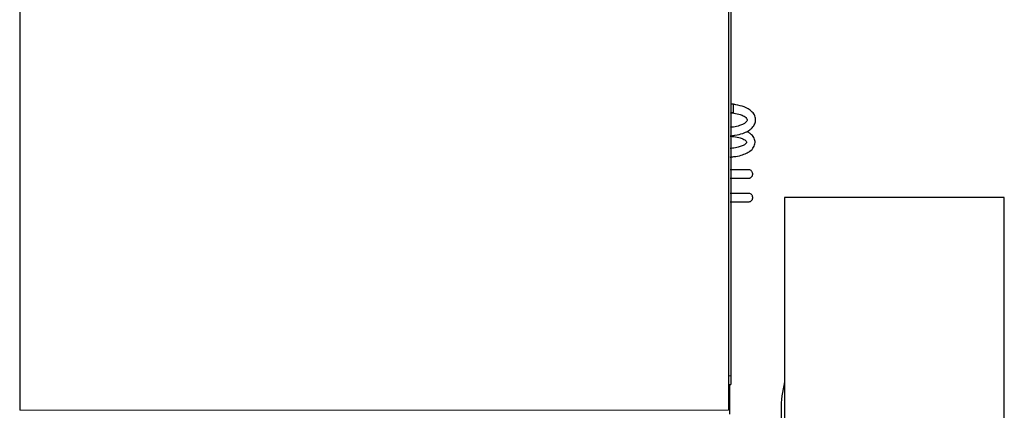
# Model space of a CAD drawing. Header units: inches. Extents: x 0 to 29700, y -16 to 21000.
# Tile 38 of 213: x 7011 to 7706, y 8751 to 9026. Entities that reach past the tile are written whole.
import ezdxf

# ---------------------------------------------------------------- set-up
doc = ezdxf.new("R2010")
doc.units = ezdxf.units.IN
doc.layers.add('1', color=7, linetype='Continuous', true_color=0xffffff)

msp = doc.modelspace()

# ---------------------------------------------------------------- linework, layer by layer
at = {"layer": '1', "color": 2, "linetype": 'Continuous', "lineweight": 25}
for p, q in [((7011.127, 9125.382), (7011.127, 8750.982)), ((7511.127, 9125.382), (7511.127, 8750.982)), ((7512.627, 9121.182), (7512.627, 8775.182)), ((7514.627, 8966.982), (7512.627, 8966.982)), ((7514.627, 8963.982), (7514.627, 8966.982)), ((7512.627, 8960.982), (7514.627, 8960.982)), ((7514.627, 8960.982), (7514.627, 8963.982)), ((7550.627, 8900.982), (7550.627, 8601.782)), ((7705.627, 8900.982), (7550.627, 8900.982)), ((7705.627, 8601.782), (7705.627, 8900.982)), ((7512.627, 8775.182), (7512.627, 8769.182)), ((7511.127, 8769.182), (7512.627, 8769.182)), ((7512.127, 8756.182), (7512.127, 8769.187)), ((7512.127, 8748.182), (7512.127, 8756.182))]:
    msp.add_line(p, q, dxfattribs=at)
at = {"layer": '1', "color": 110, "linetype": 'Continuous', "lineweight": 13}
for p, q in [((7511.127, 8775.182), (7512.627, 8775.182)), ((7011.127, 8750.982), (7511.127, 8750.982)), ((7511.126, 8756.182), (7512.127, 8756.182))]:
    msp.add_line(p, q, dxfattribs=at)
at = {"layer": '1', "color": 2, "linetype": 'Continuous', "lineweight": 25}
for start, end in [(165.63375, 180), (180, 194.36625)]:
    msp.add_arc((7628.127, 8751.132), 80, start, end, dxfattribs=at)
for points, knots in [([(7512.161, 8944.496), (7513.353, 8944.582), (7516.492, 8944.944), (7521.042, 8946.023), (7524.797, 8947.735), (7527.496, 8949.694), (7529.476, 8952.104), (7530.462, 8955.267), (7529.913, 8958.642), (7528.14, 8961.23), (7525.64, 8963.29), (7521.88, 8965.183), (7517.777, 8966.194), (7515.192, 8966.573), (7514.678, 8966.639)], [0, 0, 0, 0, 0.0646583, 0.1740908, 0.263375, 0.3320346, 0.4223845, 0.512638, 0.604345, 0.6920678, 0.7614893, 0.8548007, 0.9713638, 1, 1, 1, 1]), ([(7512.189, 8960.877), (7513.13, 8960.808), (7515.674, 8960.529), (7519.281, 8959.727), (7521.973, 8958.514), (7523.585, 8957.283), (7524.222, 8956.295), (7524.301, 8955.796), (7524.122, 8955.017), (7523.198, 8953.905), (7521.421, 8952.698), (7518.703, 8951.557), (7515.324, 8950.819), (7512.989, 8950.561), (7512.185, 8950.499)], [0, 0, 0, 0, 0.0641632, 0.1785437, 0.2684807, 0.3356546, 0.4197883, 0.5073722, 0.5942775, 0.6819679, 0.7488783, 0.8362007, 0.9449553, 1, 1, 1, 1]), ([(7512.156, 8929.587), (7513.071, 8929.648), (7515.768, 8929.913), (7519.856, 8930.699), (7523.608, 8932.077), (7526.668, 8933.881), (7529.049, 8936.33), (7530.114, 8939.661), (7529.467, 8942.849), (7527.685, 8945.226), (7525.771, 8946.657), (7524.509, 8947.343), (7524.072, 8947.557)], [0, 0, 0, 0, 0.0637831, 0.1910342, 0.2991953, 0.3878315, 0.520444, 0.6440925, 0.7591219, 0.869539, 0.9572079, 1, 1, 1, 1]), ([(7512.193, 8944.282), (7513.128, 8944.219), (7515.649, 8943.963), (7519.199, 8943.233), (7521.794, 8942.154), (7523.312, 8941.082), (7523.881, 8940.295), (7523.909, 8939.928), (7523.705, 8939.42), (7522.642, 8938.39), (7520.593, 8937.3), (7517.803, 8936.372), (7514.738, 8935.831), (7512.742, 8935.64), (7512.169, 8935.597)], [0, 0, 0, 0, 0.0650675, 0.1807543, 0.2710048, 0.3376647, 0.421345, 0.5090993, 0.6025621, 0.7046215, 0.7740576, 0.8589858, 0.9600466, 1, 1, 1, 1]), ([(7526.061, 8920.455), (7525.96, 8920.477), (7525.213, 8920.507), (7523.018, 8920.537), (7520.822, 8920.555), (7518.138, 8920.568), (7515.183, 8920.577), (7513.16, 8920.58), (7512.173, 8920.581)], [0, 0, 0, 0, 0.292601, 0.4384204, 0.5830885, 0.7269061, 0.8698198, 1, 1, 1, 1]), ([(7524.288, 8914.723), (7524.535, 8914.645), (7525.016, 8914.556), (7525.736, 8914.604), (7526.375, 8914.801), (7526.934, 8915.115), (7527.413, 8915.537), (7527.798, 8916.06), (7528.059, 8916.651), (7528.226, 8917.445), (7528.141, 8918.386), (7527.688, 8919.337), (7526.99, 8920.049), (7526.42, 8920.338), (7526.106, 8920.441)], [0, 0, 0, 0, 0.0809368, 0.1574332, 0.2278642, 0.2936862, 0.3616919, 0.4310298, 0.5000197, 0.5670059, 0.6891956, 0.7943788, 0.8984922, 1, 1, 1, 1]), ([(7512.195, 8914.583), (7513.139, 8914.584), (7515.06, 8914.587), (7517.816, 8914.595), (7520.243, 8914.609), (7522.143, 8914.627), (7523.848, 8914.655), (7524.344, 8914.683), (7524.352, 8914.703)], [0, 0, 0, 0, 0.1368812, 0.2872582, 0.4364088, 0.5845113, 0.732029, 1, 1, 1, 1]), ([(7524.323, 8903.852), (7524.315, 8903.874), (7523.822, 8903.903), (7522.128, 8903.934), (7520.233, 8903.953), (7517.81, 8903.967), (7515.057, 8903.977), (7513.138, 8903.98), (7512.196, 8903.981)], [0, 0, 0, 0, 0.2669909, 0.4146523, 0.5629288, 0.7122875, 0.862911, 1, 1, 1, 1]), ([(7526.137, 8898.133), (7526.382, 8898.215), (7526.823, 8898.427), (7527.376, 8898.889), (7527.777, 8899.424), (7528.046, 8900.007), (7528.187, 8900.631), (7528.193, 8901.281), (7528.06, 8901.914), (7527.731, 8902.655), (7527.111, 8903.369), (7526.186, 8903.871), (7525.201, 8904.035), (7524.569, 8903.932), (7524.254, 8903.831)], [0, 0, 0, 0, 0.0804164, 0.1565158, 0.2266171, 0.2921519, 0.3599372, 0.4290823, 0.4978809, 0.5646815, 0.6866616, 0.7921663, 0.8971046, 1, 1, 1, 1]), ([(7512.173, 8897.983), (7513.161, 8897.984), (7515.185, 8897.987), (7518.145, 8897.997), (7520.832, 8898.011), (7523.033, 8898.03), (7525.236, 8898.063), (7525.986, 8898.094), (7526.09, 8898.118)], [0, 0, 0, 0, 0.1301356, 0.2729866, 0.416774, 0.5614404, 0.7072839, 1, 1, 1, 1])]:
    msp.add_open_spline(points, degree=3, knots=knots, dxfattribs=at)

doc.saveas('drawing.dxf')
